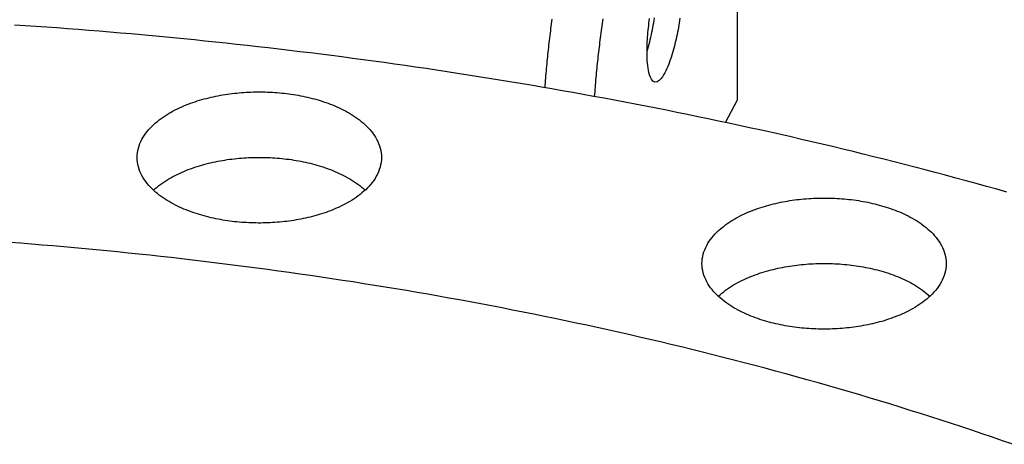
# Model space of a CAD drawing. Header units: millimetres. Extents: x 0 to 841, y 0 to 594.
# Tile 43 of 50: x 354 to 403, y 381 to 402. Entities that reach past the tile are written whole.
import ezdxf

# ---------------------------------------------------------------- set-up
doc = ezdxf.new("R2010")
doc.units = ezdxf.units.MM
doc.layers.add('FINA', color=7, linetype='CONTINUOUS', lineweight=25)

msp = doc.modelspace()

# ---------------------------------------------------------------- linework, layer by layer
at = {"layer": 'FINA'}
for points in [[(389.948, 398.031), (389.948, 404.838)], [(403.629, 393.351), (403.11, 393.498), (402.592, 393.643), (402.072, 393.786), (401.553, 393.929), (401.033, 394.07), (400.513, 394.21), (399.992, 394.348), (399.472, 394.485), (398.95, 394.621), (398.429, 394.756), (397.907, 394.889), (397.385, 395.021), (396.862, 395.152), (396.339, 395.281), (395.816, 395.41), (395.293, 395.537), (394.769, 395.662), (394.245, 395.787), (393.721, 395.91), (393.196, 396.032), (392.671, 396.153), (392.146, 396.272), (391.621, 396.391), (391.095, 396.508), (390.569, 396.624), (390.042, 396.738), (389.516, 396.851), (388.989, 396.964), (388.462, 397.075), (387.935, 397.184), (387.407, 397.293), (386.879, 397.4), (386.351, 397.506), (385.823, 397.611), (385.294, 397.715), (384.765, 397.817), (384.236, 397.919), (383.707, 398.019), (383.178, 398.118), (382.648, 398.215), (382.118, 398.312), (381.588, 398.407), (381.058, 398.502), (380.527, 398.595), (379.996, 398.687), (379.465, 398.777), (378.934, 398.867), (378.403, 398.955), (377.871, 399.043), (377.34, 399.129), (376.808, 399.214), (376.276, 399.297), (375.744, 399.38), (375.211, 399.461), (374.679, 399.542), (374.146, 399.621), (373.613, 399.699), (373.08, 399.776), (372.546, 399.852), (372.013, 399.926), (371.479, 400), (370.946, 400.072), (370.412, 400.144), (369.878, 400.214), (369.344, 400.283), (368.809, 400.351), (368.275, 400.417), (367.74, 400.483), (367.205, 400.547), (366.67, 400.611), (366.135, 400.673), (365.6, 400.734), (365.065, 400.794), (364.53, 400.853), (363.994, 400.911), (363.458, 400.968), (362.923, 401.023), (362.387, 401.078), (361.851, 401.131), (361.315, 401.184), (360.779, 401.235), (360.242, 401.285), (359.706, 401.334), (359.169, 401.382), (358.633, 401.429), (358.096, 401.475), (357.559, 401.519), (357.022, 401.563), (356.486, 401.605), (355.948, 401.647), (355.411, 401.687), (354.874, 401.726), (354.337, 401.764), (353.8, 401.801), (353.262, 401.837)], [(380.533, 402.133), (380.517, 402.014), (380.501, 401.895), (380.485, 401.775), (380.469, 401.655), (380.454, 401.536), (380.439, 401.416), (380.424, 401.297), (380.41, 401.177), (380.396, 401.057), (380.382, 400.937), (380.368, 400.818), (380.354, 400.698), (380.341, 400.578), (380.328, 400.458), (380.316, 400.338), (380.303, 400.218), (380.291, 400.099), (380.279, 399.979), (380.268, 399.859), (380.256, 399.739), (380.245, 399.619), (380.234, 399.498), (380.224, 399.378), (380.214, 399.258), (380.204, 399.138), (380.194, 399.018), (380.185, 398.898), (380.176, 398.778), (380.167, 398.657)], [(383.113, 402.145), (383.096, 402.026), (383.079, 401.907), (383.063, 401.788), (383.047, 401.669), (383.031, 401.55), (383.015, 401.431), (382.999, 401.312), (382.984, 401.193), (382.969, 401.074), (382.954, 400.955), (382.94, 400.836), (382.925, 400.717), (382.911, 400.598), (382.897, 400.479), (382.884, 400.359), (382.871, 400.24), (382.858, 400.121), (382.845, 400.001), (382.833, 399.882), (382.82, 399.763), (382.808, 399.643), (382.797, 399.524), (382.785, 399.404), (382.774, 399.285), (382.763, 399.165), (382.753, 399.046), (382.742, 398.926), (382.732, 398.807), (382.723, 398.687), (382.713, 398.567), (382.704, 398.448), (382.695, 398.328), (382.686, 398.208)], [(385.361, 400.512), (385.396, 400.63), (385.431, 400.748), (385.463, 400.867), (385.495, 400.987), (385.525, 401.106), (385.554, 401.226), (385.581, 401.347), (385.607, 401.467), (385.633, 401.588), (385.657, 401.709), (385.68, 401.83), (385.702, 401.952), (385.722, 402.073), (385.742, 402.195)], [(385.765, 398.934), (385.658, 398.987), (385.583, 399.081), (385.529, 399.188), (385.489, 399.302), (385.457, 399.418), (385.432, 399.536), (385.413, 399.654), (385.397, 399.774), (385.385, 399.894), (385.375, 400.014), (385.368, 400.134), (385.364, 400.254), (385.361, 400.375), (385.361, 400.495), (385.362, 400.615), (385.364, 400.736), (385.368, 400.856), (385.374, 400.976), (385.38, 401.097), (385.388, 401.217), (385.397, 401.337), (385.408, 401.457), (385.419, 401.577), (385.432, 401.696), (385.445, 401.816), (385.46, 401.935), (385.476, 402.055), (385.493, 402.174)], [(387.033, 402.189), (387.015, 402.07), (386.996, 401.951), (386.976, 401.832), (386.956, 401.713), (386.934, 401.594), (386.911, 401.476), (386.887, 401.357), (386.862, 401.239), (386.836, 401.121), (386.809, 401.004), (386.78, 400.887), (386.751, 400.77), (386.72, 400.653), (386.688, 400.537), (386.654, 400.421), (386.619, 400.306), (386.582, 400.191), (386.543, 400.076), (386.503, 399.963), (386.46, 399.85), (386.415, 399.738), (386.368, 399.627), (386.317, 399.518), (386.262, 399.41), (386.203, 399.305), (386.138, 399.203), (386.066, 399.107), (385.982, 399.02), (385.882, 398.953), (385.765, 398.934)], [(359.483, 395.113), (359.487, 395.234), (359.499, 395.354), (359.519, 395.472), (359.547, 395.59), (359.581, 395.705), (359.623, 395.818), (359.672, 395.928), (359.726, 396.036), (359.785, 396.141), (359.85, 396.242), (359.92, 396.341), (359.993, 396.436), (360.071, 396.528), (360.152, 396.617), (360.236, 396.704), (360.324, 396.787), (360.413, 396.867), (360.506, 396.945), (360.6, 397.019), (360.697, 397.091), (360.795, 397.161), (360.895, 397.228), (360.997, 397.293), (361.1, 397.355), (361.205, 397.415), (361.31, 397.473), (361.417, 397.529), (361.525, 397.582), (361.634, 397.634), (361.744, 397.683), (361.854, 397.731), (361.966, 397.777), (362.078, 397.821), (362.191, 397.863), (362.304, 397.904), (362.419, 397.943), (362.533, 397.98), (362.648, 398.016), (362.764, 398.05), (362.88, 398.082), (362.996, 398.113), (363.113, 398.142), (363.231, 398.17), (363.348, 398.196), (363.466, 398.221), (363.584, 398.245), (363.703, 398.267), (363.821, 398.288), (363.94, 398.307), (364.06, 398.325), (364.179, 398.342), (364.298, 398.357), (364.418, 398.371), (364.538, 398.384), (364.658, 398.395), (364.778, 398.406), (364.898, 398.414), (365.018, 398.422), (365.139, 398.428), (365.259, 398.433), (365.38, 398.437), (365.5, 398.44), (365.621, 398.441), (365.741, 398.441), (365.862, 398.44), (365.982, 398.437), (366.103, 398.433), (366.223, 398.428), (366.343, 398.422), (366.464, 398.414), (366.584, 398.406), (366.704, 398.395), (366.824, 398.384), (366.944, 398.371), (367.063, 398.357), (367.183, 398.342), (367.302, 398.325), (367.421, 398.307), (367.54, 398.288), (367.659, 398.267), (367.778, 398.245), (367.896, 398.221), (368.014, 398.196), (368.131, 398.17), (368.249, 398.142), (368.365, 398.113), (368.482, 398.082), (368.598, 398.05), (368.714, 398.016), (368.829, 397.98), (368.943, 397.943), (369.057, 397.904), (369.171, 397.863), (369.284, 397.821), (369.396, 397.777), (369.507, 397.731), (369.618, 397.683), (369.728, 397.634), (369.837, 397.582), (369.945, 397.529), (370.052, 397.473), (370.157, 397.415), (370.262, 397.355), (370.365, 397.293), (370.467, 397.228), (370.567, 397.161), (370.665, 397.091), (370.762, 397.019), (370.856, 396.945), (370.949, 396.867), (371.038, 396.787), (371.126, 396.704), (371.21, 396.617), (371.291, 396.528), (371.368, 396.436), (371.442, 396.341), (371.512, 396.242), (371.576, 396.141), (371.636, 396.036), (371.69, 395.928), (371.739, 395.818), (371.78, 395.705), (371.815, 395.59), (371.843, 395.472), (371.863, 395.354), (371.875, 395.234), (371.879, 395.113)], [(389.34, 396.889), (389.948, 398.031)], [(370.064, 392.76), (369.957, 392.704), (369.849, 392.65), (369.74, 392.598), (369.63, 392.548), (369.52, 392.5), (369.408, 392.454), (369.296, 392.41), (369.183, 392.368), (369.069, 392.327), (368.955, 392.288), (368.84, 392.25), (368.725, 392.215), (368.61, 392.18), (368.493, 392.148), (368.377, 392.117), (368.26, 392.087), (368.142, 392.059), (368.025, 392.033), (367.907, 392.007), (367.788, 391.984), (367.67, 391.961), (367.551, 391.941), (367.432, 391.921), (367.313, 391.903), (367.193, 391.886), (367.074, 391.871), (366.954, 391.856), (366.834, 391.844), (366.714, 391.832), (366.594, 391.822), (366.473, 391.813), (366.353, 391.805), (366.232, 391.799), (366.112, 391.794), (365.991, 391.79), (365.871, 391.787), (365.75, 391.786), (365.629, 391.786), (365.509, 391.787), (365.388, 391.789), (365.267, 391.793), (365.147, 391.798), (365.026, 391.804), (364.906, 391.812), (364.786, 391.82), (364.665, 391.83), (364.545, 391.842), (364.425, 391.854), (364.306, 391.868), (364.186, 391.884), (364.066, 391.9), (363.947, 391.918), (363.828, 391.938), (363.709, 391.958), (363.59, 391.98), (363.472, 392.004), (363.354, 392.029), (363.236, 392.055), (363.119, 392.083), (363.002, 392.112), (362.885, 392.143), (362.769, 392.176), (362.653, 392.21), (362.538, 392.245), (362.423, 392.282), (362.309, 392.321), (362.195, 392.362), (362.082, 392.404), (361.97, 392.448), (361.858, 392.494), (361.748, 392.541), (361.638, 392.591), (361.529, 392.643), (361.42, 392.696), (361.313, 392.752), (361.208, 392.81), (361.103, 392.87), (361, 392.932), (360.898, 392.997), (360.798, 393.064), (360.699, 393.133), (360.602, 393.206), (360.508, 393.28), (360.415, 393.358), (360.325, 393.438), (360.238, 393.521), (360.153, 393.608), (360.072, 393.697), (359.994, 393.789), (359.921, 393.885), (359.851, 393.983), (359.786, 394.085), (359.726, 394.19), (359.672, 394.297), (359.624, 394.408), (359.582, 394.521), (359.547, 394.636), (359.519, 394.754), (359.499, 394.873), (359.487, 394.993), (359.483, 395.113)], [(360.31, 393.452), (360.4, 393.533), (360.492, 393.611), (360.587, 393.687), (360.683, 393.76), (360.782, 393.83), (360.882, 393.897), (360.984, 393.962), (361.087, 394.025), (361.192, 394.086), (361.298, 394.144), (361.405, 394.2), (361.513, 394.254), (361.622, 394.306), (361.732, 394.356), (361.843, 394.404), (361.955, 394.45), (362.067, 394.495), (362.18, 394.537), (362.294, 394.578), (362.408, 394.617), (362.523, 394.655), (362.639, 394.691), (362.755, 394.725), (362.871, 394.757), (362.988, 394.789), (363.105, 394.818), (363.223, 394.846), (363.341, 394.873), (363.459, 394.898), (363.578, 394.922), (363.696, 394.944), (363.816, 394.965), (363.935, 394.984), (364.054, 395.002), (364.174, 395.019), (364.294, 395.035), (364.414, 395.049), (364.534, 395.062), (364.655, 395.073), (364.775, 395.083), (364.896, 395.092), (365.016, 395.1), (365.137, 395.106), (365.258, 395.111), (365.379, 395.115), (365.5, 395.118), (365.62, 395.119), (365.741, 395.119), (365.862, 395.118), (365.983, 395.115), (366.104, 395.111), (366.225, 395.106), (366.346, 395.1), (366.466, 395.092), (366.587, 395.083), (366.707, 395.073), (366.828, 395.062), (366.948, 395.049), (367.068, 395.035), (367.188, 395.019), (367.307, 395.002), (367.427, 394.984), (367.546, 394.965), (367.665, 394.944), (367.784, 394.922), (367.903, 394.898), (368.021, 394.873), (368.139, 394.846), (368.257, 394.818), (368.374, 394.789), (368.491, 394.757), (368.607, 394.725), (368.723, 394.691), (368.839, 394.655), (368.953, 394.617), (369.068, 394.578), (369.182, 394.537), (369.295, 394.495), (369.407, 394.45), (369.519, 394.404), (369.63, 394.356), (369.74, 394.306), (369.849, 394.254), (369.957, 394.2), (370.064, 394.144), (370.17, 394.086), (370.275, 394.025), (370.378, 393.962), (370.48, 393.897), (370.58, 393.83), (370.679, 393.76), (370.775, 393.687), (370.87, 393.611), (370.962, 393.533), (371.052, 393.452)], [(371.879, 395.113), (371.875, 394.989), (371.862, 394.865), (371.84, 394.742), (371.811, 394.62), (371.773, 394.501), (371.729, 394.385), (371.677, 394.271), (371.62, 394.161), (371.556, 394.053), (371.487, 393.949), (371.414, 393.848), (371.336, 393.751), (371.254, 393.657), (371.168, 393.566), (371.08, 393.478), (370.988, 393.394), (370.893, 393.312), (370.796, 393.234), (370.697, 393.158), (370.596, 393.086), (370.492, 393.015), (370.388, 392.948), (370.281, 392.883), (370.173, 392.82), (370.064, 392.76)], [(388.15, 389.728), (388.154, 389.848), (388.166, 389.968), (388.186, 390.087), (388.214, 390.204), (388.249, 390.319), (388.291, 390.432), (388.339, 390.543), (388.393, 390.65), (388.453, 390.755), (388.518, 390.857), (388.587, 390.955), (388.661, 391.05), (388.739, 391.143), (388.82, 391.232), (388.904, 391.318), (388.991, 391.401), (389.081, 391.481), (389.173, 391.559), (389.268, 391.634), (389.364, 391.706), (389.463, 391.775), (389.563, 391.842), (389.665, 391.907), (389.768, 391.969), (389.872, 392.029), (389.978, 392.087), (390.085, 392.143), (390.193, 392.197), (390.302, 392.248), (390.411, 392.298), (390.522, 392.346), (390.633, 392.391), (390.746, 392.435), (390.858, 392.478), (390.972, 392.518), (391.086, 392.557), (391.201, 392.594), (391.316, 392.63), (391.431, 392.664), (391.548, 392.696), (391.664, 392.727), (391.781, 392.756), (391.898, 392.784), (392.016, 392.811), (392.134, 392.836), (392.252, 392.859), (392.37, 392.881), (392.489, 392.902), (392.608, 392.921), (392.727, 392.939), (392.846, 392.956), (392.966, 392.972), (393.086, 392.986), (393.206, 392.998), (393.325, 393.01), (393.446, 393.02), (393.566, 393.029), (393.686, 393.036), (393.806, 393.043), (393.927, 393.048), (394.047, 393.051), (394.168, 393.054), (394.288, 393.055), (394.409, 393.055), (394.529, 393.054), (394.65, 393.051), (394.77, 393.048), (394.891, 393.043), (395.011, 393.036), (395.131, 393.029), (395.251, 393.02), (395.371, 393.01), (395.491, 392.998), (395.611, 392.986), (395.731, 392.972), (395.851, 392.956), (395.97, 392.939), (396.089, 392.921), (396.208, 392.902), (396.327, 392.881), (396.445, 392.859), (396.563, 392.836), (396.681, 392.811), (396.799, 392.784), (396.916, 392.756), (397.033, 392.727), (397.149, 392.696), (397.265, 392.664), (397.381, 392.63), (397.496, 392.594), (397.611, 392.557), (397.725, 392.518), (397.838, 392.478), (397.951, 392.435), (398.063, 392.391), (398.175, 392.346), (398.286, 392.298), (398.395, 392.248), (398.504, 392.197), (398.612, 392.143), (398.719, 392.087), (398.825, 392.029), (398.929, 391.969), (399.032, 391.907), (399.134, 391.842), (399.234, 391.775), (399.333, 391.706), (399.429, 391.634), (399.524, 391.559), (399.616, 391.481), (399.706, 391.401), (399.793, 391.318), (399.877, 391.232), (399.958, 391.143), (400.036, 391.05), (400.11, 390.955), (400.179, 390.857), (400.244, 390.755), (400.304, 390.65), (400.358, 390.543), (400.406, 390.432), (400.448, 390.319), (400.483, 390.204), (400.511, 390.087), (400.531, 389.968), (400.543, 389.848), (400.547, 389.728)], [(403.928, 380.553), (403.411, 380.733), (402.892, 380.911), (402.373, 381.088), (401.854, 381.263), (401.334, 381.436), (400.813, 381.607), (400.292, 381.777), (399.77, 381.945), (399.248, 382.111), (398.725, 382.276), (398.202, 382.439), (397.678, 382.601), (397.154, 382.76), (396.629, 382.919), (396.104, 383.075), (395.578, 383.23), (395.052, 383.383), (394.525, 383.535), (393.998, 383.685), (393.47, 383.834), (392.942, 383.98), (392.414, 384.126), (391.885, 384.27), (391.356, 384.412), (390.826, 384.552), (390.296, 384.691), (389.765, 384.829), (389.234, 384.965), (388.703, 385.099), (388.171, 385.232), (387.639, 385.364), (387.106, 385.494), (386.573, 385.622), (386.04, 385.749), (385.507, 385.874), (384.973, 385.998), (384.438, 386.12), (383.904, 386.241), (383.369, 386.361), (382.834, 386.478), (382.298, 386.595), (381.762, 386.71), (381.226, 386.823), (380.689, 386.935), (380.152, 387.046), (379.615, 387.155), (379.078, 387.263), (378.54, 387.369), (378.002, 387.474), (377.464, 387.577), (376.925, 387.679), (376.386, 387.779), (375.847, 387.879), (375.308, 387.976), (374.768, 388.072), (374.229, 388.167), (373.688, 388.261), (373.148, 388.353), (372.608, 388.443), (372.067, 388.532), (371.526, 388.62), (370.984, 388.707), (370.443, 388.792), (369.901, 388.875), (369.359, 388.958), (368.817, 389.039), (368.275, 389.118), (367.732, 389.196), (367.19, 389.273), (366.647, 389.349), (366.104, 389.423), (365.56, 389.495), (365.017, 389.567), (364.473, 389.637), (363.93, 389.705), (363.386, 389.773), (362.842, 389.838), (362.297, 389.903), (361.753, 389.966), (361.208, 390.028), (360.663, 390.089), (360.119, 390.148), (359.573, 390.206), (359.028, 390.262), (358.483, 390.318), (357.937, 390.372), (357.392, 390.424), (356.846, 390.476), (356.3, 390.525), (355.754, 390.574), (355.208, 390.621), (354.662, 390.667), (354.116, 390.712), (353.569, 390.755), (353.023, 390.798)], [(403.928, 380.553), (403.411, 380.733), (402.892, 380.911), (402.373, 381.088), (401.854, 381.263), (401.334, 381.436), (400.813, 381.607), (400.292, 381.777), (399.77, 381.945), (399.248, 382.111), (398.725, 382.276), (398.202, 382.439), (397.678, 382.601), (397.154, 382.76), (396.629, 382.919), (396.104, 383.075), (395.578, 383.23), (395.052, 383.383), (394.525, 383.535), (393.998, 383.685), (393.47, 383.834), (392.942, 383.98), (392.414, 384.126), (391.885, 384.27), (391.356, 384.412), (390.826, 384.552), (390.296, 384.691), (389.765, 384.829), (389.234, 384.965), (388.703, 385.099), (388.171, 385.232), (387.639, 385.364), (387.106, 385.494), (386.573, 385.622), (386.04, 385.749), (385.507, 385.874), (384.973, 385.998), (384.438, 386.12), (383.904, 386.241), (383.369, 386.361), (382.834, 386.478), (382.298, 386.595), (381.762, 386.71), (381.226, 386.823), (380.689, 386.935), (380.152, 387.046), (379.615, 387.155), (379.078, 387.263), (378.54, 387.369), (378.002, 387.474), (377.464, 387.577), (376.925, 387.679), (376.386, 387.779), (375.847, 387.879), (375.308, 387.976), (374.768, 388.072), (374.229, 388.167), (373.688, 388.261), (373.148, 388.353), (372.608, 388.443), (372.067, 388.532), (371.526, 388.62), (370.984, 388.707), (370.443, 388.792), (369.901, 388.875), (369.359, 388.958), (368.817, 389.039), (368.275, 389.118), (367.732, 389.196), (367.19, 389.273), (366.647, 389.349), (366.104, 389.423), (365.56, 389.495), (365.017, 389.567), (364.473, 389.637), (363.93, 389.705), (363.386, 389.773), (362.842, 389.838), (362.297, 389.903), (361.753, 389.966), (361.208, 390.028), (360.663, 390.089), (360.119, 390.148), (359.573, 390.206), (359.028, 390.262), (358.483, 390.318), (357.937, 390.372), (357.392, 390.424), (356.846, 390.476), (356.3, 390.525), (355.754, 390.574), (355.208, 390.621), (354.662, 390.667), (354.116, 390.712), (353.569, 390.755), (353.023, 390.798)], [(398.731, 387.374), (398.624, 387.318), (398.517, 387.265), (398.408, 387.213), (398.298, 387.163), (398.187, 387.115), (398.076, 387.069), (397.963, 387.024), (397.85, 386.982), (397.737, 386.941), (397.623, 386.902), (397.508, 386.865), (397.393, 386.829), (397.277, 386.795), (397.161, 386.762), (397.044, 386.731), (396.927, 386.701), (396.81, 386.673), (396.692, 386.647), (396.574, 386.622), (396.456, 386.598), (396.337, 386.576), (396.219, 386.555), (396.1, 386.535), (395.98, 386.517), (395.861, 386.5), (395.741, 386.485), (395.621, 386.471), (395.501, 386.458), (395.381, 386.446), (395.261, 386.436), (395.141, 386.427), (395.02, 386.419), (394.9, 386.413), (394.779, 386.408), (394.659, 386.404), (394.538, 386.401), (394.418, 386.4), (394.297, 386.4), (394.176, 386.401), (394.056, 386.403), (393.935, 386.407), (393.814, 386.412), (393.694, 386.418), (393.574, 386.426), (393.453, 386.435), (393.333, 386.445), (393.213, 386.456), (393.093, 386.469), (392.973, 386.483), (392.853, 386.498), (392.734, 386.515), (392.615, 386.533), (392.495, 386.552), (392.377, 386.573), (392.258, 386.595), (392.14, 386.618), (392.022, 386.643), (391.904, 386.67), (391.787, 386.697), (391.669, 386.727), (391.553, 386.757), (391.437, 386.79), (391.321, 386.824), (391.206, 386.859), (391.091, 386.896), (390.977, 386.935), (390.863, 386.976), (390.75, 387.018), (390.638, 387.062), (390.526, 387.108), (390.415, 387.156), (390.305, 387.205), (390.196, 387.257), (390.088, 387.311), (389.981, 387.366), (389.875, 387.424), (389.771, 387.484), (389.667, 387.546), (389.565, 387.611), (389.465, 387.678), (389.366, 387.748), (389.27, 387.82), (389.175, 387.895), (389.083, 387.972), (388.993, 388.053), (388.905, 388.136), (388.821, 388.222), (388.74, 388.311), (388.662, 388.403), (388.588, 388.499), (388.519, 388.597), (388.454, 388.699), (388.394, 388.804), (388.339, 388.912), (388.291, 389.022), (388.249, 389.135), (388.214, 389.251), (388.187, 389.368), (388.166, 389.487), (388.154, 389.607), (388.15, 389.728)], [(388.978, 388.067), (389.067, 388.148), (389.16, 388.226), (389.254, 388.301), (389.351, 388.374), (389.449, 388.444), (389.549, 388.512), (389.651, 388.577), (389.754, 388.64), (389.859, 388.7), (389.965, 388.758), (390.072, 388.814), (390.18, 388.868), (390.289, 388.92), (390.4, 388.971), (390.51, 389.019), (390.622, 389.065), (390.735, 389.109), (390.848, 389.152), (390.962, 389.193), (391.076, 389.232), (391.191, 389.269), (391.306, 389.305), (391.422, 389.339), (391.539, 389.372), (391.656, 389.403), (391.773, 389.432), (391.89, 389.46), (392.008, 389.487), (392.127, 389.512), (392.245, 389.536), (392.364, 389.558), (392.483, 389.579), (392.602, 389.599), (392.722, 389.617), (392.842, 389.633), (392.962, 389.649), (393.082, 389.663), (393.202, 389.676), (393.322, 389.687), (393.443, 389.698), (393.563, 389.707), (393.684, 389.714), (393.805, 389.72), (393.925, 389.726), (394.046, 389.729), (394.167, 389.732), (394.288, 389.733), (394.409, 389.733), (394.53, 389.732), (394.651, 389.729), (394.772, 389.726), (394.892, 389.72), (395.013, 389.714), (395.134, 389.707), (395.254, 389.698), (395.375, 389.687), (395.495, 389.676), (395.615, 389.663), (395.735, 389.649), (395.855, 389.633), (395.975, 389.617), (396.095, 389.599), (396.214, 389.579), (396.333, 389.558), (396.452, 389.536), (396.57, 389.512), (396.689, 389.487), (396.807, 389.46), (396.924, 389.432), (397.041, 389.403), (397.158, 389.372), (397.275, 389.339), (397.391, 389.305), (397.506, 389.269), (397.621, 389.232), (397.735, 389.193), (397.849, 389.152), (397.962, 389.109), (398.075, 389.065), (398.187, 389.019), (398.297, 388.971), (398.408, 388.92), (398.517, 388.868), (398.625, 388.814), (398.732, 388.758), (398.838, 388.7), (398.942, 388.64), (399.046, 388.577), (399.148, 388.512), (399.248, 388.444), (399.346, 388.374), (399.443, 388.301), (399.537, 388.226), (399.63, 388.148), (399.719, 388.067)], [(400.547, 389.728), (400.542, 389.603), (400.529, 389.479), (400.508, 389.356), (400.478, 389.235), (400.441, 389.116), (400.396, 388.999), (400.345, 388.885), (400.287, 388.775), (400.224, 388.667), (400.155, 388.563), (400.081, 388.463), (400.003, 388.365), (399.922, 388.271), (399.836, 388.18), (399.747, 388.093), (399.655, 388.008), (399.561, 387.927), (399.464, 387.848), (399.365, 387.773), (399.263, 387.7), (399.16, 387.63), (399.055, 387.562), (398.949, 387.497), (398.841, 387.435), (398.731, 387.374)]]:
    msp.add_lwpolyline(points, dxfattribs=at)

doc.saveas('drawing.dxf')
